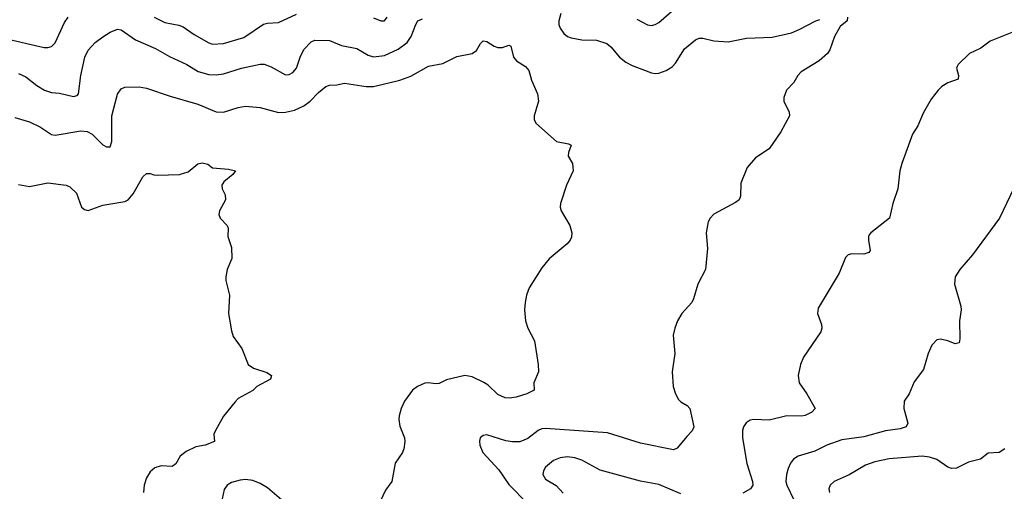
# Model space of a CAD drawing. Header units: inches. Extents: x 990586 to 1117858, y 769490 to 892071.
# Tile 238 of 248: x 1080836 to 1086219, y 853597 to 856176. Entities that reach past the tile are written whole.
import ezdxf

# ---------------------------------------------------------------- set-up
doc = ezdxf.new("R2010")
doc.units = ezdxf.units.IN
doc.header["$MEASUREMENT"] = 0
doc.layers.add('B0885', color=7, linetype='Continuous')

msp = doc.modelspace()

# ---------------------------------------------------------------- linework, layer by layer
at = {"layer": 'B0885', "color": 6}
for points, elevation in [([(1084210, 856179), (1084267.6, 856147.6), (1084290, 856143.7), (1084310, 856148.5), (1084330, 856160), (1084400.2, 856219.8)], 3600), ([(1080750, 856075.4), (1080970, 856023.5), (1080990, 856023.2), (1081010, 856029.7), (1081030, 856048.9), (1081080.4, 856159.6), (1081101.8, 856190)], 3600), ([(1080830, 855881.6), (1080870, 855863), (1080930, 855815.1), (1080971.4, 855790), (1081010, 855777.7), (1081053.2, 855773.2), (1081130, 855755.4), (1081150, 855761.9), (1081156.8, 855770), (1081170, 855870), (1081192.2, 855970), (1081210, 856009.4), (1081248.7, 856050), (1081290, 856081), (1081330, 856107.4), (1081370, 856123.5), (1081390, 856120.7), (1081470, 856064.9), (1081578.8, 856018.8), (1081654.4, 855974.4), (1081750, 855931.2), (1081812.6, 855892.6), (1081870, 855875.8), (1081910, 855874.7), (1081950, 855879.6), (1082048.6, 855911.4), (1082150, 855933.3), (1082171.7, 855931.7), (1082210, 855918.6), (1082290, 855874.8), (1082310, 855876.1), (1082330, 855886.8), (1082350, 855909.7), (1082370, 855971.5), (1082390, 856012.4), (1082430, 856054.7), (1082450, 856063), (1082530, 856062.3), (1082595.3, 856035.3), (1082678.4, 856018.4), (1082740.9, 855980.9), (1082770, 855971.7), (1082830, 855979.7), (1082904.7, 856015.3), (1082953.9, 856050), (1082976.3, 856083.7), (1083000.9, 856150), (1083012.8, 856170), (1083038.9, 856181.1)], 3500), ([(1081570.6, 856190), (1081630, 856160.8), (1081705.3, 856145.3), (1081730, 856136), (1081790, 856094), (1081870, 856049.4), (1081890, 856042.5), (1081950, 856046.2), (1082061.6, 856078.4), (1082168.7, 856151.3), (1082190, 856157), (1082250, 856160.2), (1082350, 856205.2)], 3600), ([(1082770, 856185.4), (1082810, 856169.5), (1082830, 856169.1), (1082844.9, 856190)], 3600), ([(1085361.1, 856190), (1085359.3, 856170), (1085321.9, 856138.1), (1085290, 856083.6), (1085265.4, 856010), (1085252.4, 855990), (1085206.7, 855950), (1085107.8, 855890), (1085090.8, 855870), (1085068.6, 855831.4), (1085028.3, 855790), (1085012.7, 855750), (1085013.4, 855730), (1085042.3, 855670), (1085044.6, 855650), (1084997.2, 855562.8), (1084933.4, 855470), (1084859.3, 855420.7), (1084812.4, 855367.6), (1084777.9, 855282.1), (1084776.6, 855210), (1084769.6, 855190.4), (1084750, 855175.4), (1084630, 855112.5), (1084610, 855091.1), (1084600.2, 855070), (1084589.4, 855010), (1084595.9, 854924.1), (1084585.4, 854810), (1084542.5, 854730), (1084520.4, 854650), (1084510.1, 854630), (1084455.6, 854570), (1084432.1, 854530), (1084417.1, 854490), (1084408.5, 854450), (1084416.9, 854350), (1084403.5, 854250), (1084408.6, 854170), (1084421, 854130), (1084438.3, 854098.3), (1084450, 854085.9), (1084485.7, 854065.7), (1084499, 854050), (1084521, 853950), (1084512.5, 853927.5), (1084482.3, 853897.7), (1084430, 853833.6), (1084410, 853824.2), (1084230, 853860.8), (1084050, 853916.6), (1083710, 853939.8), (1083690, 853938.8), (1083670, 853930.5), (1083614.3, 853885.7), (1083570, 853867.9), (1083530, 853867), (1083493, 853873), (1083390, 853906.1), (1083370, 853903.2), (1083353.8, 853890), (1083349.1, 853870.9), (1083351.2, 853850), (1083367.2, 853810), (1083455.1, 853715.1), (1083510, 853633.7), (1083612.4, 853530)], 3500), ([(1083794.6, 856210), (1083782.7, 856170), (1083783.7, 856150), (1083790.3, 856130), (1083810, 856100.6), (1083830, 856084.4), (1083850, 856075.6), (1083910, 856064.8), (1083990, 856064.1), (1084045.3, 856045.3), (1084067.5, 856027.5), (1084115, 855970), (1084150, 855943.7), (1084184.9, 855924.9), (1084290, 855885.6), (1084310, 855881.2), (1084330, 855883.5), (1084370, 855897.5), (1084403, 855917), (1084422.1, 855937.9), (1084470, 856016.1), (1084530, 856065.3), (1084550, 856073.9), (1084570, 856074.4), (1084630, 856059.1), (1084710, 856054.9), (1084810, 856074.2), (1084950, 856079.3), (1085055.4, 856104.6), (1085097.9, 856122.1), (1085187.8, 856170), (1085210, 856176.4)], 3500), ([(1086268.3, 856110), (1086142.1, 856057.8), (1086090, 856020.5), (1086029.3, 855990), (1085966.2, 855930), (1085960.9, 855919.1), (1085958.1, 855910), (1085968.2, 855870), (1085966.5, 855850), (1085910, 855830.4), (1085877.1, 855810), (1085856.3, 855790), (1085819.3, 855740.7), (1085776, 855664), (1085745.1, 855594.9), (1085717.7, 855550), (1085658.4, 855390), (1085647.5, 855350), (1085637, 855250), (1085609.1, 855170), (1085590.8, 855090), (1085489.1, 855010.9), (1085480.5, 854999.5), (1085475.8, 854990), (1085475.4, 854970), (1085486.1, 854913.9), (1085478, 854902), (1085450, 854893), (1085384.3, 854895.7), (1085364.4, 854890), (1085350, 854875.6), (1085315.8, 854790), (1085201.3, 854598.7), (1085198.1, 854570), (1085219.5, 854510), (1085220.7, 854490), (1085215.6, 854470), (1085120.8, 854330), (1085103.9, 854290), (1085091.4, 854230), (1085096.6, 854190), (1085138.6, 854130), (1085184.2, 854050), (1085166.3, 854030), (1085130, 854011.5), (1085110, 854007.3), (1085030.4, 854009.6), (1084933.3, 853986.7), (1084850, 853989.5), (1084830, 853986.1), (1084807.8, 853972.2), (1084792.4, 853950), (1084786.7, 853930), (1084786.8, 853890), (1084810.9, 853750), (1084842.1, 853650), (1084843.9, 853630), (1084831.7, 853610), (1084790, 853586.4)], 3600), ([(1080810, 855640.7), (1080890, 855616.4), (1080950, 855587.8), (1081010, 855547.1), (1081030, 855544.2), (1081170, 855568.6), (1081205.1, 855565.1), (1081231.8, 855550), (1081290, 855491.3), (1081310, 855479.8), (1081319.8, 855480.2), (1081330, 855480.9), (1081340.6, 855510), (1081340.4, 855650), (1081370, 855769.3), (1081390, 855797), (1081410, 855806.8), (1081490, 855809.1), (1081530, 855801.9), (1081657.9, 855757.9), (1081810, 855713.4), (1081910, 855671.1), (1081950, 855669.8), (1082030, 855696.2), (1082070, 855702.1), (1082150, 855695.3), (1082250, 855668.6), (1082290, 855669.9), (1082338.3, 855681.8), (1082390, 855705.5), (1082423.8, 855730), (1082470, 855776.8), (1082510, 855809.4), (1082530, 855817.3), (1082570, 855819.3), (1082612.3, 855827.7), (1082730, 855810.4), (1082770, 855809.7), (1082914.4, 855845.6), (1082973.9, 855866.1), (1083070, 855921.8), (1083150, 855935.5), (1083226, 855974), (1083309.5, 855990.5), (1083332.9, 856007.1), (1083354.4, 856045.6), (1083370, 856059.7), (1083390, 856056.1), (1083430, 856030.1), (1083450, 856023.3), (1083475.9, 856024.1), (1083510, 856036.9), (1083521.3, 856030), (1083534.9, 855970), (1083551.5, 855951.5), (1083600.3, 855920.3), (1083618.5, 855898.5), (1083634.4, 855845.6), (1083666.5, 855770), (1083671.5, 855730), (1083648.9, 855650), (1083648.8, 855630), (1083658.4, 855610), (1083770.5, 855510), (1083837, 855497), (1083850.3, 855490.3), (1083835.5, 855450), (1083833.7, 855430), (1083857.6, 855390), (1083861.7, 855350), (1083825.5, 855270), (1083792.8, 855170), (1083791.6, 855150), (1083796.9, 855130), (1083843.5, 855050), (1083854.8, 855010), (1083852.9, 854987.2), (1083845.8, 854970), (1083829.1, 854950), (1083730, 854867.7), (1083690, 854819.8), (1083620.9, 854710), (1083607, 854670), (1083599.4, 854630), (1083596.1, 854590), (1083601.7, 854530), (1083613.5, 854490), (1083650, 854419.1), (1083671.1, 854290), (1083672.9, 854250), (1083647.5, 854190), (1083648.8, 854150), (1083609.1, 854130), (1083550, 854112), (1083513.1, 854106.9), (1083490, 854109), (1083450, 854126.3), (1083397, 854177), (1083372.9, 854192.9), (1083310, 854223.4), (1083270, 854230), (1083170, 854207.1), (1083130, 854187.2), (1083110, 854184.1), (1083070.2, 854190.2), (1083050, 854188.3), (1083010, 854170.4), (1082983.3, 854150), (1082939.2, 854090), (1082921.9, 854050), (1082911.1, 854010), (1082909, 853989), (1082913.7, 853953.7), (1082939.1, 853890), (1082942.1, 853870), (1082935.5, 853830), (1082928.4, 853810), (1082888.9, 853751.1), (1082870.2, 853650), (1082836.7, 853603.3), (1082791.6, 853510)], 3400), ([(1080830, 855273.9), (1080890, 855262.8), (1080990, 855283.8), (1081090, 855270.7), (1081110, 855262.2), (1081146.8, 855226.8), (1081173.7, 855150), (1081190, 855137.4), (1081210, 855132.6), (1081290, 855160.9), (1081410, 855181.6), (1081428.8, 855191.2), (1081456.6, 855223.4), (1081510, 855315.6), (1081530, 855335.3), (1081550, 855335.3), (1081570, 855326.6), (1081590, 855324.7), (1081709.9, 855330.1), (1081756.3, 855343.7), (1081810, 855387), (1081833, 855393), (1081864.9, 855384.9), (1081890, 855366), (1081977.9, 855357.9), (1082015.5, 855350), (1082001.3, 855330), (1081951.4, 855290), (1081942, 855270), (1081942.4, 855250), (1081958.6, 855218.6), (1081962, 855190), (1081928.5, 855130), (1081924.9, 855110), (1081932.4, 855090), (1081970.2, 855050.2), (1081975.8, 855035.8), (1081974, 854990), (1081994, 854930), (1081994.9, 854870), (1081970.4, 854810), (1081963.8, 854770), (1081963.8, 854750), (1081983.1, 854670), (1081977.6, 854570), (1081994, 854474), (1082003.7, 854443.7), (1082050, 854378.8), (1082084.4, 854290), (1082113.4, 854270), (1082187.1, 854247.1), (1082212, 854230), (1082206.7, 854210), (1082132, 854170), (1082111.4, 854148.6), (1082030, 854104), (1082013.2, 854086.8), (1081950, 854007.8), (1081906.3, 853930), (1081897.8, 853910), (1081901.7, 853870), (1081850.3, 853850), (1081799.4, 853840.6), (1081745.9, 853814.1), (1081712.5, 853790), (1081690, 853748), (1081670, 853732.4), (1081610, 853737), (1081574.5, 853725.5), (1081550, 853703.4), (1081528.9, 853671.1), (1081516.4, 853630), (1081512.2, 853590)], 3300), ([(1086268.5, 855250), (1086193.1, 855090), (1086045.2, 854890), (1085975, 854810), (1085950.4, 854770), (1085946.3, 854730), (1085981.1, 854610), (1085982.7, 854590), (1085974.2, 854530), (1085974.8, 854430), (1085971.2, 854408.8), (1085950, 854404.3), (1085910, 854420.3), (1085870, 854429.4), (1085850, 854424.7), (1085823.3, 854396.7), (1085802.5, 854350), (1085777.6, 854262.4), (1085725.1, 854194.9), (1085698.7, 854130), (1085671.2, 854090), (1085669.2, 854050), (1085692, 853970), (1085682.4, 853950), (1085650, 853938.5), (1085570, 853927.6), (1085450, 853895.9), (1085330, 853879.5), (1085248.9, 853850), (1085183.3, 853816.7), (1085091.4, 853788.6), (1085066.6, 853773.4), (1085049.5, 853750.5), (1085037.8, 853722.2), (1085028.4, 853690), (1085024.9, 853650), (1085029.2, 853630), (1085068.7, 853550)], 3700), ([(1086222.3, 853830), (1086190, 853808.6), (1086130, 853805.8), (1086087.8, 853772.2), (1086023.4, 853756.6), (1085957.1, 853722.9), (1085930, 853721.5), (1085910, 853728.8), (1085850, 853771.9), (1085810, 853784), (1085770, 853788.5), (1085590, 853775.6), (1085510, 853757.7), (1085459.7, 853740.3), (1085370, 853686.5), (1085289.1, 853650.9), (1085266.9, 853630), (1085259.8, 853610), (1085262.7, 853590)], 3800), ([(1084450, 853584.2), (1084330, 853634.8), (1084230, 853652.6), (1084010, 853713.5), (1083910, 853766.9), (1083870, 853780.2), (1083830, 853785.2), (1083790, 853781.1), (1083754.8, 853765.2), (1083711.2, 853730), (1083698.9, 853710), (1083696.3, 853690), (1083710, 853663.4), (1083769.2, 853629.2), (1083807.3, 853587.3)], 3600), ([(1082280.6, 853540.6), (1082190, 853616), (1082150, 853640.6), (1082110, 853656.5), (1082070, 853661.2), (1082042, 853658), (1081993.8, 853646.2), (1081970, 853631.7), (1081953.3, 853606.7), (1081937.9, 853530)], 3400)]:
    msp.add_lwpolyline(points, dxfattribs=dict(at, elevation=elevation))

doc.saveas('drawing.dxf')
